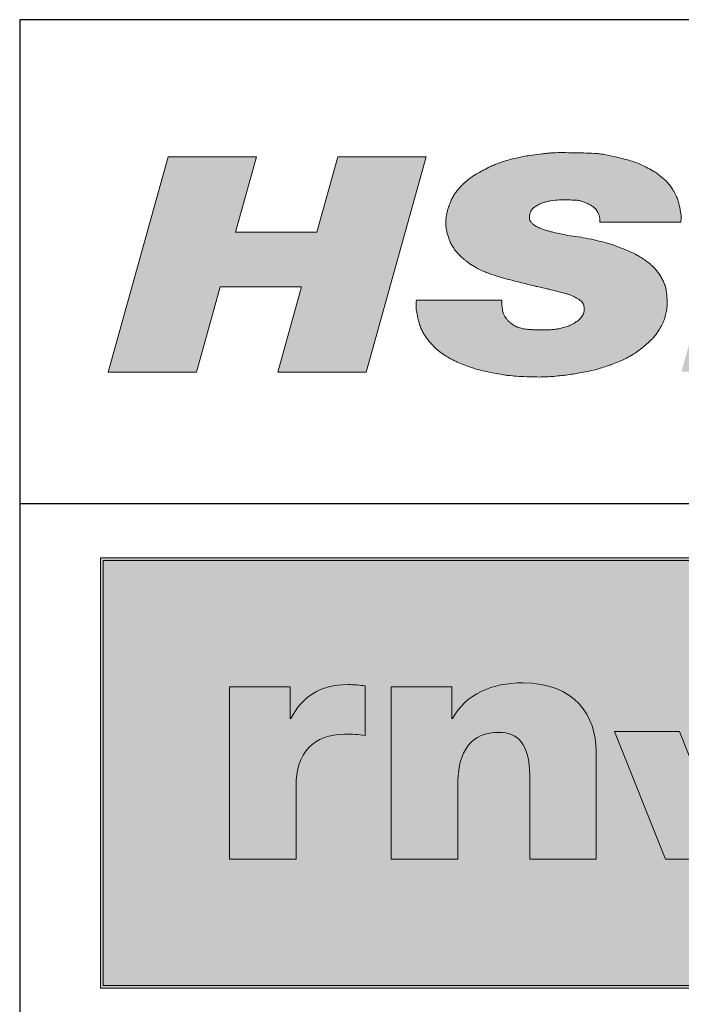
# Model space of a CAD drawing. Header units: metres. Extents: x 0 to 0.185, y 0 to 0.12.
# Tile 3 of 256: x 0 to 0.025, y 0.084 to 0.12. Entities that reach past the tile are written whole.
import ezdxf
from ezdxf.enums import TextEntityAlignment as Align

# ---------------------------------------------------------------- set-up
doc = ezdxf.new("R2010")
doc.units = ezdxf.units.M
doc.header["$MEASUREMENT"] = 0
doc.layers.get('0').update_dxf_attribs({"lineweight": 18})
doc.layers.add('RAM_Logo_HSB', color=7, linetype='Continuous', lineweight=0, true_color=0x009fd6)
doc.layers.add('RAM_Logo_RNV', color=7, linetype='Continuous', lineweight=0)
doc.layers.add('RAM_Stempel_HSB', color=7, linetype='Continuous', lineweight=25)
doc.styles.add('arial', font='arial.ttf')
doc.styles.add('ROMANS', font='arial.ttf', dxfattribs={"width": 0.8, "height": 0.0009})

# ---------------------------------------------------------------- blocks, each defined once
blk = doc.blocks.new('hsb_logo')
at = {"layer": 'RAM_Logo_HSB'}
h = blk.add_hatch(color=256, dxfattribs=at)
h.dxf.hatch_style = 1
h.paths.add_polyline_path([(0.020779, 0.00261, 0.019837), (0.020768, 0.002842, 0.012088), (0.020749, 0.003022, 0.022825), (0.020731, 0.003116, 0.029379), (0.020701, 0.003219, 0.020083), (0.020642, 0.003365, 0.022842), (0.020563, 0.003522, 0.023209), (0.020471, 0.003668, 0.021866), (0.020372, 0.003798, 0.024117), (0.020272, 0.003907, 0.02107), (0.020144, 0.004023, 0.018466), (0.019989, 0.004143, 0.014782), (0.01981, 0.004263, 0.017185), (0.01965, 0.004356, 0.016042), (0.019453, 0.004454, 0.011112), (0.019161, 0.00458, 0.011905), (0.018795, 0.004718, 0.015597), (0.018511, 0.004808, 0.012209), (0.018164, 0.004897, 0.010583), (0.01776, 0.00498, 0.011038), (0.017376, 0.005043, -0.021348), (0.016992, 0.005105, -0.003663), (0.01676, 0.005155, -0.003359), (0.016509, 0.005213, -0.005332), (0.016364, 0.005249, -0.007066), (0.016171, 0.005302, -0.022144), (0.015938, 0.005408, -0.035121), (0.015841, 0.005467, -0.049124), (0.015732, 0.005566, -0.186092), (0.015661, 0.005734, -0.104029), (0.015706, 0.005974, -0.095839), (0.015799, 0.006094, -0.04356), (0.015912, 0.006177, -0.02837), (0.016097, 0.006276, -0.031778), (0.016283, 0.006334, -0.019361), (0.016447, 0.006367, -0.019147), (0.016777, 0.006407, -0.031692), (0.016979, 0.006411, -0.000034), (0.017077, 0.006406, 0.000035), (0.017173, 0.006402, 0.000078), (0.017301, 0.006396, -0.000174), (0.017469, 0.006389, -0.034553), (0.017749, 0.0063, -0.024877), (0.017946, 0.006203, -0.069824), (0.018144, 0.006041, -0.038578), (0.018264, 0.005802, -0.072227), (0.018278, 0.005577), (0.021289, 0.005577, 0.023199), (0.021299, 0.005778, 0.041836), (0.021289, 0.005889, 0.003577), (0.021248, 0.006125, 0.024687), (0.021225, 0.006223, 0.019471), (0.021173, 0.006406, 0.022105), (0.021117, 0.006558, 0.040522), (0.021061, 0.006665, 0.005324), (0.020975, 0.006799, 0.006378), (0.020874, 0.006948, 0.012992), (0.020821, 0.007019, 0.032885), (0.020771, 0.007075, 0.013304), (0.020634, 0.007203, 0.013003), (0.020512, 0.007305, 0.013561), (0.020391, 0.007396, 0.024403), (0.02025, 0.007487, 0.014626), (0.020003, 0.007619, 0.018177), (0.019679, 0.007766, 0.022907), (0.019413, 0.007861, 0.01017), (0.019197, 0.007922, 0.007542), (0.018904, 0.007995, 0.010094), (0.018451, 0.00809, 0.021706), (0.018238, 0.00812, 0.012685), (0.018081, 0.008132, 0.004797), (0.017667, 0.008148, 0.007415), (0.016794, 0.008161, 0.019319), (0.01646, 0.008148, 0.00583), (0.016281, 0.008132, 0.004826), (0.016065, 0.008108, 0.006406), (0.015666, 0.008055, 0.010783), (0.01543, 0.008015, 0.009819), (0.015222, 0.007971, 0.008677), (0.014988, 0.007913, 0.0058), (0.014818, 0.007865, 0.005945), (0.014653, 0.007814, 0.011922), (0.014458, 0.007747, 0.013833), (0.014294, 0.00768, 0.012674), (0.014157, 0.007616, 0.006789), (0.013907, 0.007487, 0.007722), (0.013694, 0.007369, 0.012102), (0.013561, 0.007288, 0.020585), (0.013439, 0.007203, 0.017116), (0.013301, 0.00709, 0.021227), (0.013159, 0.006954, 0.027313), (0.012968, 0.006744, 0.039526), (0.012835, 0.006551, 0.042067), (0.012711, 0.006288, 0.030616), (0.012648, 0.006118, 0.013033), (0.012596, 0.005925, 0.023017), (0.012567, 0.005775, 0.044297), (0.012549, 0.005575, 0.038667), (0.012562, 0.005386, 0.013509), (0.012589, 0.005241, 0.017021), (0.012623, 0.005099, 0.014904), (0.012673, 0.00494, 0.032705), (0.012734, 0.004795, 0.029554), (0.012821, 0.004645, 0.024006), (0.012936, 0.004487, 0.042149), (0.013093, 0.004322, 0.029183), (0.013244, 0.004185, 0.013409), (0.013371, 0.004084, 0.022523), (0.013478, 0.004009, 0.030158), (0.013756, 0.003843, 0.021981), (0.013966, 0.003745, 0.008042), (0.014141, 0.003676, 0.008472), (0.01431, 0.003616, 0.004886), (0.014607, 0.003518, 0.014545), (0.014708, 0.00349, 0.001336), (0.015038, 0.003407, -0.000568), (0.015368, 0.003324, -0.000186), (0.015607, 0.003264, 0.001454), (0.015845, 0.003204, 0.012287), (0.016057, 0.003157, -0.004005), (0.016269, 0.003109, -0.00161), (0.016383, 0.003082, -0.000651), (0.016666, 0.003015, -0.005231), (0.01685, 0.002968, -0.00627), (0.017098, 0.002899, -0.025588), (0.01737, 0.002783, -0.033215), (0.017548, 0.002667, -0.114831), (0.01766, 0.002537, -0.113692), (0.017699, 0.002271, -0.036107), (0.017664, 0.002167, -0.037058), (0.017623, 0.00209, -0.039014), (0.017547, 0.001989, -0.03379), (0.017391, 0.001867, -0.031968), (0.017218, 0.001763, -0.038079), (0.017062, 0.001698, -0.019232), (0.016876, 0.001644, -0.021799), (0.016708, 0.00161, -0.010864), (0.016499, 0.001582, -0.020081), (0.01621, 0.00157, -0.010411), (0.015835, 0.001578, -0.00641), (0.015605, 0.001591, -0.03088), (0.01547, 0.001609, -0.022169), (0.015264, 0.00166, -0.068181), (0.015081, 0.001741, -0.034767), (0.014923, 0.001865, -0.047851), (0.01478, 0.002021, -0.070421), (0.014684, 0.002214, -0.021671), (0.014633, 0.002503, -0.027549), (0.014638, 0.002673), (0.011462, 0.002673, 0.034428), (0.011446, 0.002436, 0.050128), (0.011462, 0.002273, 0.000081), (0.011496, 0.00211, 0.004127), (0.011516, 0.002016, 0.029657), (0.011568, 0.001803, 0.043793), (0.011612, 0.001674, 0.016792), (0.011684, 0.001523, 0.018538), (0.011762, 0.001385, 0.030434), (0.011897, 0.001191, 0.020735), (0.012052, 0.001014, 0.014463), (0.012194, 0.000872, 0.028499), (0.012335, 0.000753, 0.01487), (0.012493, 0.000642, 0.013446), (0.012652, 0.000543, 0.014105), (0.012808, 0.000458, 0.015104), (0.012978, 0.000377, 0.010419), (0.01323, 0.000274, 0.00957), (0.0135, 0.000175, 0.01424), (0.013685, 0.000117, 0.011419), (0.013901, 0.000062, 0.007147), (0.014249, -0.000014, 0.006148), (0.01459, -0.000079, 0.009592), (0.014809, -0.000114, 0.012864), (0.014942, -0.000129, 0.005054), (0.01528, -0.000155, 0.01646), (0.016028, -0.000179, 0.022837), (0.016568, -0.000155, 0.003955), (0.016847, -0.000127, 0.006576), (0.017015, -0.000106, 0.004113), (0.017283, -0.000068, 0.004672), (0.017519, -0.00003, 0.010066), (0.017813, 0.000026, 0.01022), (0.0181, 0.000093, 0.009583), (0.01829, 0.000145, 0.007669), (0.018525, 0.000219, 0.010834), (0.018701, 0.000281, 0.006917), (0.018974, 0.000389, 0.018958), (0.019266, 0.000522, 0.022615), (0.019502, 0.000654, 0.01869), (0.019667, 0.000766, 0.012771), (0.019899, 0.000944, 0.012945), (0.02007, 0.00109, 0.014147), (0.020219, 0.001233, 0.033589), (0.020358, 0.001393, 0.026441), (0.020509, 0.001617, 0.028588), (0.020617, 0.001823, 0.030589), (0.020695, 0.002026, 0.024746), (0.020748, 0.002231, 0.031425), (0.020771, 0.002396, 0.021514)])
h.paths.add_polyline_path([(0.031777, 0.002413, 0.011361), (0.031788, 0.002605, 0.014654), (0.031789, 0.002754, 0.024654), (0.031778, 0.002903, 0.039486), (0.031749, 0.003047, 0.035621), (0.031662, 0.003286, 0.022853), (0.031605, 0.003405, 0.029613), (0.031543, 0.003507, 0.037196), (0.031409, 0.003671, 0.027949), (0.031287, 0.003787, 0.032335), (0.031073, 0.00395, 0.024458), (0.030925, 0.004042, 0.026078), (0.030756, 0.004126, 0.026483), (0.030655, 0.004169, 0.003549), (0.030434, 0.004248, 0.028875), (0.030357, 0.00427, 0.014531), (0.030201, 0.0043, 0.009355), (0.030336, 0.004326, 0.019599), (0.030399, 0.004342, 0.001892), (0.030601, 0.004402, 0.007542), (0.030651, 0.004418, 0.011106), (0.030833, 0.004483, 0.013884), (0.030975, 0.004543, 0.017406), (0.031157, 0.004632, 0.016649), (0.031338, 0.004729, 0.008869), (0.031441, 0.004792, 0.03292), (0.031529, 0.004856, 0.020267), (0.031661, 0.004975, 0.028454), (0.031781, 0.005107, 0.030027), (0.03188, 0.005245, 0.018579), (0.031957, 0.005378, 0.037318), (0.032003, 0.005481, 0.013363), (0.032065, 0.005674, 0.011489), (0.032124, 0.005893, 0.023542), (0.032145, 0.006002, 0.021653), (0.032155, 0.006106, 0.021396), (0.032165, 0.006332, 0.019008), (0.032161, 0.006433, 0.040522), (0.032139, 0.00658, 0.021029), (0.032084, 0.006773, 0.011798), (0.032048, 0.006873, 0.015885), (0.032001, 0.006983, 0.026572), (0.031968, 0.007047, 0.024142), (0.031934, 0.007097, 0.013617), (0.031868, 0.007181, 0.015058), (0.031767, 0.007297, 0.030975), (0.03171, 0.00735, 0.031578), (0.031533, 0.007481, 0.038443), (0.031362, 0.007584, 0.02694), (0.031177, 0.007675, 0.013992), (0.031027, 0.007734, 0.014818), (0.030866, 0.007787, 0.016787), (0.030722, 0.007824, 0.008622), (0.03053, 0.007864, 0.008881), (0.030342, 0.007896, 0.003277), (0.030147, 0.007924, 0.004366), (0.03, 0.007943, 0.00613), (0.029932, 0.007951, 0.001503), (0.029656, 0.007976, 0.015575), (0.029619, 0.007978, 0.007498), (0.029456, 0.00798), (0.023508, 0.007991), (0.021313, 0.000014), (0.027311, 0.000004, 0.008962), (0.027621, 0.000002, 0.015884), (0.027796, 0.000009, 0.000324), (0.028145, 0.000036, 0.002743), (0.028186, 0.000039, 0.003566), (0.028436, 0.000063, 0.004462), (0.028635, 0.000085, 0.013856), (0.028825, 0.000113, 0.006725), (0.029216, 0.000187, 0.008231), (0.029481, 0.000246, 0.013213), (0.029645, 0.00029, 0.01681), (0.029799, 0.000341, 0.009861), (0.030055, 0.000442, 0.009335), (0.030264, 0.000533, 0.009437), (0.030467, 0.000631, 0.017991), (0.030696, 0.000758, 0.03368), (0.030811, 0.000838, 0.007801), (0.030904, 0.000914, 0.004501), (0.031061, 0.001051, 0.00327), (0.031205, 0.00118, 0.007459), (0.031267, 0.001238, 0.04513), (0.03137, 0.001357, 0.022086), (0.031447, 0.001474, 0.007716), (0.031527, 0.001615, 0.008817), (0.031603, 0.001759, 0.010976), (0.03166, 0.001876, 0.027377), (0.031707, 0.001998, 0.044765), (0.031754, 0.002198, 0.013827)])
h.paths.add_polyline_path([(0.028481, 0.002455, -0.029449), (0.028436, 0.002378, -0.027902), (0.028379, 0.002303, -0.043898), (0.028262, 0.002187, -0.023316), (0.028156, 0.002121, -0.015756), (0.02808, 0.002081, -0.012037), (0.027943, 0.00202, -0.018113), (0.027854, 0.001993, -0.00584), (0.027723, 0.001959, -0.007355), (0.027536, 0.001917, -0.000921), (0.027331, 0.001906, -0.004716), (0.027163, 0.001901), (0.025044, 0.001905), (0.025455, 0.003396), (0.027574, 0.003392, -0.024146), (0.027747, 0.003388, -0.036825), (0.027859, 0.003371, -0.005715), (0.028046, 0.003327, -0.028152), (0.028142, 0.003289, -0.01765), (0.028236, 0.003241, -0.024067), (0.028316, 0.003192, -0.039698), (0.028397, 0.003124, -0.084734), (0.028459, 0.003041, -0.032873), (0.028487, 0.002977, -0.033123), (0.028505, 0.002911, -0.012817), (0.028513, 0.002868, -0.007965), (0.028523, 0.002799, -0.03114), (0.028532, 0.002658, -0.066477), (0.028516, 0.00254, -0.038153)], flags=16)
h.paths.add_polyline_path([(0.028622, 0.005077, -0.031848), (0.028542, 0.005036, -0.011993), (0.02845, 0.005, -0.012532), (0.028361, 0.004969, -0.00842), (0.02827, 0.004942, -0.016634), (0.028205, 0.004925, -0.002387), (0.027999, 0.0049, -0.021775), (0.027878, 0.004891, -0.01409), (0.027691, 0.004891), (0.025867, 0.004894), (0.026195, 0.006088), (0.027981, 0.006085, -0.013955), (0.028165, 0.006081, -0.0168), (0.028261, 0.006073, -0.001673), (0.028389, 0.006057, -0.05437), (0.028529, 0.006025, -0.049), (0.028606, 0.00599, -0.030323), (0.028681, 0.00594, -0.020609), (0.02875, 0.005879, -0.057055), (0.028828, 0.005786, -0.048388), (0.028858, 0.005706, -0.025966), (0.028871, 0.005645, -0.017094), (0.028884, 0.00554, -0.017403), (0.028876, 0.005432, -0.042647), (0.028855, 0.005323, -0.022448), (0.028773, 0.005218, -0.012833), (0.028702, 0.005141, -0.069044)], flags=16)
h.paths.add_polyline_path([(0.011824, 0.008), (0.008538, 0.008), (0.007757, 0.005203), (0.004739, 0.005203), (0.00552, 0.008), (0.002233, 0.008), (0, 0), (0.003286, 0), (0.004171, 0.003171), (0.007189, 0.003171), (0.006304, 0), (0.009591, 0)])
blk.add_lwpolyline([(0.014638, 0.002673, 0.020997), (0.014632, 0.002543, 0.035849), (0.014638, 0.002467, 0.016533), (0.014677, 0.002247, 0.043852), (0.014702, 0.002166, 0.034995), (0.014749, 0.00207, 0.03914), (0.014803, 0.001991, 0.02449), (0.014876, 0.00191, 0.023229), (0.01496, 0.001832, 0.02126), (0.015058, 0.001757, 0.032848), (0.015125, 0.001715, 0.031459), (0.01521, 0.001678, 0.02537), (0.01532, 0.001643, 0.016102), (0.01547, 0.001609, 0.023742), (0.015574, 0.001594, 0.008807), (0.015665, 0.001587, 0.004737), (0.015835, 0.001578, 0.010411), (0.01621, 0.00157, 0.016466), (0.016447, 0.001578, 0.014128), (0.016545, 0.001587, 0.008465), (0.016708, 0.00161, 0.021799), (0.016876, 0.001644, 0.019232), (0.017062, 0.001698, 0.038079), (0.017218, 0.001763, 0.031968), (0.017391, 0.001867, 0.027139), (0.017518, 0.001964, 0.049695), (0.017578, 0.002027, 0.02404), (0.017623, 0.00209, 0.028176), (0.017655, 0.002148, 0.020818), (0.01767, 0.002182, 0.015953), (0.017686, 0.002228, 0.076993), (0.017701, 0.00232, 0.054894), (0.017686, 0.002451, 0.035453), (0.017665, 0.002523, 0.054059), (0.017642, 0.002568, 0.05436), (0.01759, 0.002631, 0.043768), (0.017512, 0.002696, 0.017666), (0.017416, 0.002756, 0.021735), (0.017335, 0.0028, 0.016367), (0.017161, 0.002875, 0.025283), (0.017045, 0.002915, 0.00493), (0.01685, 0.002968, 0.005231), (0.016666, 0.003015, 0.000651), (0.016383, 0.003082, 0.00161), (0.016269, 0.003109, 0.004005), (0.016057, 0.003157, -0.012287), (0.015845, 0.003204, -0.001454), (0.015607, 0.003264, 0.000186), (0.015368, 0.003324, 0.000568), (0.015038, 0.003407, -0.001336), (0.014708, 0.00349, -0.014545), (0.014607, 0.003518, -0.004886), (0.01431, 0.003616, -0.008472), (0.014141, 0.003676, -0.008042), (0.013966, 0.003745, -0.021981), (0.013756, 0.003843, -0.021763), (0.013554, 0.00396, -0.007174), (0.013433, 0.004039, -0.013307), (0.013371, 0.004084, -0.007471), (0.013299, 0.00414, -0.005979), (0.013212, 0.004212, -0.011644), (0.013151, 0.004266, -0.006331), (0.013043, 0.004369, -0.029515), (0.012936, 0.004487, -0.024006), (0.012821, 0.004645, -0.029554), (0.012734, 0.004795, -0.032705), (0.012673, 0.00494, -0.014904), (0.012623, 0.005099, -0.017021), (0.012589, 0.005241, -0.00864), (0.012571, 0.005333, -0.010231), (0.012559, 0.005412, -0.033292), (0.012549, 0.005575, -0.034738), (0.01256, 0.005732, -0.01053), (0.012578, 0.00584, -0.013132), (0.012596, 0.005925, -0.008375), (0.012628, 0.006049, -0.010269), (0.012658, 0.00615, -0.013944), (0.012686, 0.006228, -0.008257), (0.012738, 0.006357, -0.022362), (0.012805, 0.006497, -0.023414), (0.01288, 0.006624, -0.025059), (0.012968, 0.006744, -0.018945), (0.013098, 0.006892, -0.009739), (0.013212, 0.007008, -0.01306), (0.013301, 0.00709, -0.017116), (0.013439, 0.007203, -0.020585), (0.013561, 0.007288, -0.012102), (0.013694, 0.007369, -0.007722), (0.013907, 0.007487, -0.006789), (0.014157, 0.007616, -0.012674), (0.014294, 0.00768, -0.013833), (0.014458, 0.007747, -0.011922), (0.014653, 0.007814, -0.005945), (0.014818, 0.007865, -0.0058), (0.014988, 0.007913, -0.008677), (0.015222, 0.007971, -0.009819), (0.01543, 0.008015, -0.010783), (0.015666, 0.008055, -0.006406), (0.016065, 0.008108, -0.004826), (0.016281, 0.008132, -0.00583), (0.01646, 0.008148, -0.019319), (0.016794, 0.008161, -0.007415), (0.017667, 0.008148, -0.004797), (0.018081, 0.008132, -0.012685), (0.018238, 0.00812, -0.021706), (0.018451, 0.00809, -0.010094), (0.018904, 0.007995, -0.007542), (0.019197, 0.007922, -0.01017), (0.019413, 0.007861, -0.022907), (0.019679, 0.007766, -0.018177), (0.020003, 0.007619, -0.014626), (0.02025, 0.007487, -0.024403), (0.020391, 0.007396, -0.013561), (0.020512, 0.007305, -0.013003), (0.020634, 0.007203, -0.013304), (0.020771, 0.007075, -0.032885), (0.020821, 0.007019, -0.012992), (0.020874, 0.006948, -0.006378), (0.020975, 0.006799, -0.003859), (0.021038, 0.006702, -0.007281), (0.02107, 0.00665, -0.034685), (0.021117, 0.006558, -0.022105), (0.021173, 0.006406, -0.010382), (0.021203, 0.006309, -0.008042), (0.021235, 0.006183, -0.01444), (0.021248, 0.006125, -0.003577), (0.021289, 0.005889, -0.041836), (0.021299, 0.005778, -0.023199), (0.021289, 0.005577), (0.018278, 0.005577, 0.051692), (0.018275, 0.005739, 0.073015), (0.018244, 0.00585, 0.026141), (0.018161, 0.006011, 0.065905), (0.018117, 0.006069, 0.035811), (0.018018, 0.006155, 0.038105), (0.017914, 0.006221, 0.014925), (0.017795, 0.006279, 0.019041), (0.0177, 0.006319, 0.023125), (0.017512, 0.006378, 0.054052), (0.017429, 0.006391, 0.000133), (0.017301, 0.006396, -0.000078), (0.017173, 0.006402, -0.000035), (0.017076, 0.006406, 0.000034), (0.016979, 0.006411, 0.031692), (0.016777, 0.006407, 0.019147), (0.016447, 0.006367, 0.019361), (0.016283, 0.006334, 0.022921), (0.016148, 0.006295, 0.033112), (0.016052, 0.006255, 0.0216), (0.015912, 0.006177, 0.04356), (0.015799, 0.006094, 0.061924), (0.015733, 0.006021, 0.067816), (0.015693, 0.005942, 0.050271), (0.015666, 0.005826, 0.032666), (0.015661, 0.005748, 0.047071), (0.015666, 0.005693, 0.083948), (0.015696, 0.005614, 0.072109), (0.015757, 0.005536, 0.0364), (0.015841, 0.005467, 0.035121), (0.015938, 0.005408, 0.017291), (0.016119, 0.005323, 0.032504), (0.01622, 0.005288, 0.005287), (0.016364, 0.005249, 0.005332), (0.016509, 0.005213, 0.003359), (0.01676, 0.005155, 0.003663), (0.016992, 0.005105, 0.021348), (0.017376, 0.005043, -0.011038), (0.01776, 0.00498, -0.010583), (0.018164, 0.004897, -0.012209), (0.018511, 0.004808, -0.015597), (0.018795, 0.004718, -0.011905), (0.019161, 0.00458, -0.011112), (0.019453, 0.004454, -0.016042), (0.01965, 0.004356, -0.017185), (0.01981, 0.004263, -0.014782), (0.019989, 0.004143, -0.018466), (0.020144, 0.004023, -0.02107), (0.020272, 0.003907, -0.024117), (0.020372, 0.003798, -0.021866), (0.020471, 0.003668, -0.023209), (0.020563, 0.003522, -0.022842), (0.020642, 0.003365, -0.020083), (0.020701, 0.003219, -0.029379), (0.020731, 0.003116, -0.022825), (0.020749, 0.003022, -0.012088), (0.020768, 0.002842, -0.019837), (0.020779, 0.00261, -0.021514), (0.020771, 0.002396, -0.031425), (0.020748, 0.002231, -0.024746), (0.020695, 0.002026, -0.030589), (0.020617, 0.001823, -0.028588), (0.020509, 0.001617, -0.026441), (0.020358, 0.001393, -0.033589), (0.020219, 0.001233, -0.014147), (0.02007, 0.00109, -0.012945), (0.019899, 0.000944, -0.012771), (0.019667, 0.000766, -0.01869), (0.019502, 0.000654, -0.022615), (0.019266, 0.000522, -0.018958), (0.018974, 0.000389, -0.006917), (0.018701, 0.000281, -0.010834), (0.018525, 0.000219, -0.007669), (0.01829, 0.000145, -0.009583), (0.0181, 0.000093, -0.01022), (0.017813, 0.000026, -0.010066), (0.017519, -0.00003, -0.004672), (0.017283, -0.000068, -0.004113), (0.017015, -0.000106, -0.006576), (0.016847, -0.000127, -0.003955), (0.016568, -0.000155, -0.022837), (0.016028, -0.000179, -0.01646), (0.01528, -0.000155, -0.005054), (0.014942, -0.000129, -0.012864), (0.014809, -0.000114, -0.009592), (0.01459, -0.000079, -0.006148), (0.014249, -0.000014, -0.007147), (0.013901, 0.000062, -0.011419), (0.013685, 0.000117, -0.01424), (0.0135, 0.000175, -0.00957), (0.01323, 0.000274, -0.010419), (0.012978, 0.000377, -0.015104), (0.012808, 0.000458, -0.014105), (0.012652, 0.000543, -0.013446), (0.012493, 0.000642, -0.010092), (0.012385, 0.000716, -0.012094), (0.012298, 0.000782, -0.021174), (0.012194, 0.000872, -0.014463), (0.012052, 0.001014, -0.014922), (0.011939, 0.00114, -0.016753), (0.011846, 0.001259, -0.019483), (0.011762, 0.001385, -0.018538), (0.011684, 0.001523, -0.016792), (0.011612, 0.001674, -0.030061), (0.011579, 0.001762, -0.008944), (0.011545, 0.001884, -0.01238), (0.011524, 0.001973, -0.000158), (0.011513, 0.002027, -0.000127), (0.011499, 0.002093, -0.000759), (0.011496, 0.00211, -0.000081), (0.011462, 0.002273, -0.050128), (0.011446, 0.002436, -0.034428), (0.011462, 0.002673)], format="xyb", close=True, dxfattribs=at)
blk.add_lwpolyline([(0.006304, 0), (0.009591, 0), (0.011824, 0.008), (0.008538, 0.008), (0.007757, 0.005203), (0.004739, 0.005203), (0.00552, 0.008), (0.002233, 0.008), (0, 0), (0.003286, 0), (0.004171, 0.003171), (0.007189, 0.003171)], close=True, dxfattribs=at)
blk = doc.blocks.new('RNV_Logo')
at = {"layer": 'RAM_Logo_RNV', "true_color": 0xa5a5a5}
h = blk.add_hatch(color=253, dxfattribs=at)
h.dxf.hatch_style = 1
h.paths.add_polyline_path([(0.035445, 0.016), (0, 0.016), (0, 0), (0.028061, 0)])
h.paths.add_polyline_path([(0.000098, 0.015902), (0.035291, 0.015902), (0.027998, 0.000098), (0.000098, 0.000098)], flags=16)
h.paths.add_polyline_path([(0.019104, 0.009542), (0.021519, 0.009542), (0.022719, 0.006542), (0.024847, 0.0112), (0.027332, 0.0112), (0.024368, 0.0048), (0.021, 0.0048)], flags=0)
at = {"layer": 'RAM_Logo_RNV', "true_color": 0xfefefe}
h = blk.add_hatch(color=7, dxfattribs=at)
h.dxf.hatch_style = 1
h.paths.add_polyline_path([(0.035291, 0.015902), (0.000098, 0.015902), (0.000098, 0.000098), (0.027998, 0.000098)])
h.paths.add_polyline_path([(0.019104, 0.009542), (0.021519, 0.009542), (0.022719, 0.006542), (0.024847, 0.0112), (0.027332, 0.0112), (0.024368, 0.0048), (0.021, 0.0048)], flags=16)
at = {"layer": 'RAM_Logo_RNV', "true_color": 0x021d4d}
h = blk.add_hatch(color=158, dxfattribs=at)
h.dxf.hatch_style = 2
edge = h.paths.add_edge_path()
edge.add_spline(control_points=[(0.010812, 0.0112), (0.010812, 0.0112), (0.013061, 0.0112), (0.013061, 0.0112), (0.013061, 0.0112), (0.013061, 0.010021), (0.013061, 0.010021), (0.013061, 0.010021), (0.013089, 0.010021), (0.013089, 0.010021), (0.013583, 0.010942), (0.014571, 0.011348), (0.015696, 0.011348), (0.017644, 0.011348), (0.018426, 0.010119), (0.018426, 0.008792), (0.018426, 0.008792), (0.018426, 0.0048), (0.018426, 0.0048), (0.018426, 0.0048), (0.015957, 0.0048), (0.015957, 0.0048), (0.015957, 0.0048), (0.015957, 0.007896), (0.015957, 0.007896), (0.015957, 0.0091), (0.01549, 0.009505), (0.014818, 0.009505), (0.013803, 0.009505), (0.013281, 0.008878), (0.013281, 0.007502), (0.013281, 0.007502), (0.013281, 0.0048), (0.013281, 0.0048), (0.013281, 0.0048), (0.010812, 0.0048), (0.010812, 0.0048), (0.010812, 0.0048), (0.010812, 0.0112), (0.010812, 0.0112)], knot_values=[0, 0, 0, 0, 1, 1, 1, 2, 2, 2, 3, 3, 3, 4, 4, 4, 5, 5, 5, 6, 6, 6, 7, 7, 7, 8, 8, 8, 9, 9, 9, 10, 10, 10, 11, 11, 11, 12, 12, 12, 13, 13, 13, 13], degree=3, periodic=0)
h = blk.add_hatch(color=158, dxfattribs=at)
h.dxf.hatch_style = 2
edge = h.paths.add_edge_path()
edge.add_spline(control_points=[(0.009847, 0.011238), (0.009646, 0.011264), (0.009424, 0.011284), (0.00921, 0.011284), (0.00814, 0.011284), (0.007505, 0.010832), (0.00708, 0.010021), (0.00708, 0.010021), (0.007052, 0.010021), (0.007052, 0.010021), (0.007052, 0.010021), (0.007052, 0.011201), (0.007052, 0.011201), (0.007052, 0.011201), (0.004802, 0.011201), (0.004802, 0.011201), (0.004802, 0.011201), (0.004802, 0.0048), (0.004802, 0.0048), (0.004802, 0.0048), (0.007271, 0.0048), (0.007271, 0.0048), (0.007271, 0.0048), (0.007271, 0.007503), (0.007271, 0.007503), (0.007271, 0.008755), (0.007934, 0.009441), (0.009087, 0.009441), (0.009348, 0.009441), (0.009598, 0.009441), (0.009847, 0.009386), (0.009847, 0.009386), (0.009847, 0.011238), (0.009847, 0.011238)], knot_values=[0, 0, 0, 0, 1, 1, 1, 2, 2, 2, 3, 3, 3, 4, 4, 4, 5, 5, 5, 6, 6, 6, 7, 7, 7, 8, 8, 8, 9, 9, 9, 10, 10, 10, 11, 11, 11, 11], degree=3, periodic=0)
at = {"layer": 'RAM_Logo_RNV', "true_color": 0xd27e25}
h = blk.add_hatch(color=32, dxfattribs=at)
h.dxf.hatch_style = 2
h.paths.add_polyline_path([(0.027332, 0.0112), (0.024368, 0.0048), (0.021, 0.0048), (0.019104, 0.009542), (0.021519, 0.009542), (0.022719, 0.006542), (0.024847, 0.0112)])
at = {"layer": 'RAM_Logo_RNV', "color": 253, "true_color": 0xa5a5a5}
blk.add_lwpolyline([(0, 0.016), (0, 0), (0.028061, 0), (0.035445, 0.016), (0, 0.016)], dxfattribs=at)
blk.add_lwpolyline([(0.000098, 0.015902), (0.000098, 0.000098), (0.027998, 0.000098), (0.035291, 0.015902)], close=True, dxfattribs=at)
at = {"layer": 'RAM_Logo_RNV', "color": 32, "lineweight": 0, "true_color": 0xd27e25}
blk.add_lwpolyline([(0.027332, 0.0112), (0.024368, 0.0048), (0.021, 0.0048), (0.019104, 0.009542), (0.021519, 0.009542), (0.022719, 0.006542), (0.024847, 0.0112), (0.027332, 0.0112)], dxfattribs=at)
at = {"layer": 'RAM_Logo_RNV', "color": 158, "lineweight": 0, "true_color": 0x021d4d}
for points, knots in [([(0.010812, 0.0112), (0.010812, 0.0112), (0.013061, 0.0112), (0.013061, 0.0112), (0.013061, 0.0112), (0.013061, 0.010021), (0.013061, 0.010021), (0.013061, 0.010021), (0.013089, 0.010021), (0.013089, 0.010021), (0.013583, 0.010942), (0.014571, 0.011348), (0.015696, 0.011348), (0.017644, 0.011348), (0.018426, 0.010119), (0.018426, 0.008792), (0.018426, 0.008792), (0.018426, 0.0048), (0.018426, 0.0048), (0.018426, 0.0048), (0.015957, 0.0048), (0.015957, 0.0048), (0.015957, 0.0048), (0.015957, 0.007896), (0.015957, 0.007896), (0.015957, 0.0091), (0.01549, 0.009505), (0.014818, 0.009505), (0.013803, 0.009505), (0.013281, 0.008878), (0.013281, 0.007502), (0.013281, 0.007502), (0.013281, 0.0048), (0.013281, 0.0048), (0.013281, 0.0048), (0.010812, 0.0048), (0.010812, 0.0048), (0.010812, 0.0048), (0.010812, 0.0112), (0.010812, 0.0112)], [0, 0, 0, 0, 1, 1, 1, 2, 2, 2, 3, 3, 3, 4, 4, 4, 5, 5, 5, 6, 6, 6, 7, 7, 7, 8, 8, 8, 9, 9, 9, 10, 10, 10, 11, 11, 11, 12, 12, 12, 13, 13, 13, 13]), ([(0.009847, 0.011238), (0.009646, 0.011264), (0.009424, 0.011284), (0.00921, 0.011284), (0.00814, 0.011284), (0.007505, 0.010832), (0.00708, 0.010021), (0.00708, 0.010021), (0.007052, 0.010021), (0.007052, 0.010021), (0.007052, 0.010021), (0.007052, 0.011201), (0.007052, 0.011201), (0.007052, 0.011201), (0.004802, 0.011201), (0.004802, 0.011201), (0.004802, 0.011201), (0.004802, 0.0048), (0.004802, 0.0048), (0.004802, 0.0048), (0.007271, 0.0048), (0.007271, 0.0048), (0.007271, 0.0048), (0.007271, 0.007503), (0.007271, 0.007503), (0.007271, 0.008755), (0.007934, 0.009441), (0.009087, 0.009441), (0.009348, 0.009441), (0.009598, 0.009441), (0.009847, 0.009386), (0.009847, 0.009386), (0.009847, 0.011238), (0.009847, 0.011238)], [0, 0, 0, 0, 1, 1, 1, 2, 2, 2, 3, 3, 3, 4, 4, 4, 5, 5, 5, 6, 6, 6, 7, 7, 7, 8, 8, 8, 9, 9, 9, 10, 10, 10, 11, 11, 11, 11])]:
    blk.add_open_spline(points, degree=3, knots=knots, dxfattribs=at)
blk = doc.blocks.new('HSB_Stempel_D')
at = {"layer": 'RAM_Stempel_HSB'}
for p, q in [((0.185, 0.120222), (0, 0.120222)), ((0, 0.120222), (0, 0)), ((0.185, 0.102222), (0, 0.102222))]:
    blk.add_line(p, q, dxfattribs=at)
at = {"layer": 'RAM_Logo_HSB'}
for name, p in [('hsb_logo', (0.003286, 0.107119)), ('RNV_Logo', (0.003, 0.084222))]:
    blk.add_blockref(name, p, dxfattribs=at)
at = {"linetype": 'Continuous', "style": 'ROMANS'}
for tag, p, height in [('BLÄTTER', (0.152925, 0.104494), 0.0035), ('BLATT', (0.171893, 0.104494), 0.0035), ('PLAN-NR.', (0.155097, 0.09686), 0.0035), ('NAME', (0.172271, 0.084378), 0.002), ('DATUM', (0.153249, 0.083989), 0.002), ('NAME', (0.172271, 0.078378), 0.002), ('DATUM', (0.153249, 0.077989), 0.002), ('NAME', (0.172271, 0.066378), 0.002), ('DATUM', (0.153249, 0.065989), 0.002), ('NAME', (0.172271, 0.060378), 0.002), ('DATUM', (0.153249, 0.059989), 0.002), ('NAME', (0.172271, 0.054378), 0.002), ('DATUM', (0.153249, 0.053989), 0.002), ('MAßSTAB', (0.002332, 0.02852), 0.0035)]:
    blk.add_attdef(tag, p, '', height=height, dxfattribs=at)
at = {"linetype": 'Continuous', "style": 'arial'}
for tag, height, p in [('PLANART', 0.0035, (0.108805, 0.041988)), ('BEZIRK', 0.004, (0.108805, 0.036609))]:
    blk.add_attdef(tag, text='', height=height, dxfattribs=at).set_placement(p, align=Align.TOP_CENTER)
for tag, height, p in [('BEZEICHNUNG', 0.0045, (0.109021, 0.023694)), ('STRECKE', 0.0035, (0.108805, 0.014779)), ('KILOMETRIERUNG', 0.0035, (0.108805, 0.008889))]:
    blk.add_attdef(tag, text='', height=height, dxfattribs=at).set_placement(p, align=Align.CENTER)

msp = doc.modelspace()

# ---------------------------------------------------------------- block references
at = {"linetype": 'Continuous'}
msp.add_blockref('HSB_Stempel_D', (0, 0), dxfattribs=at)

doc.saveas('drawing.dxf')
